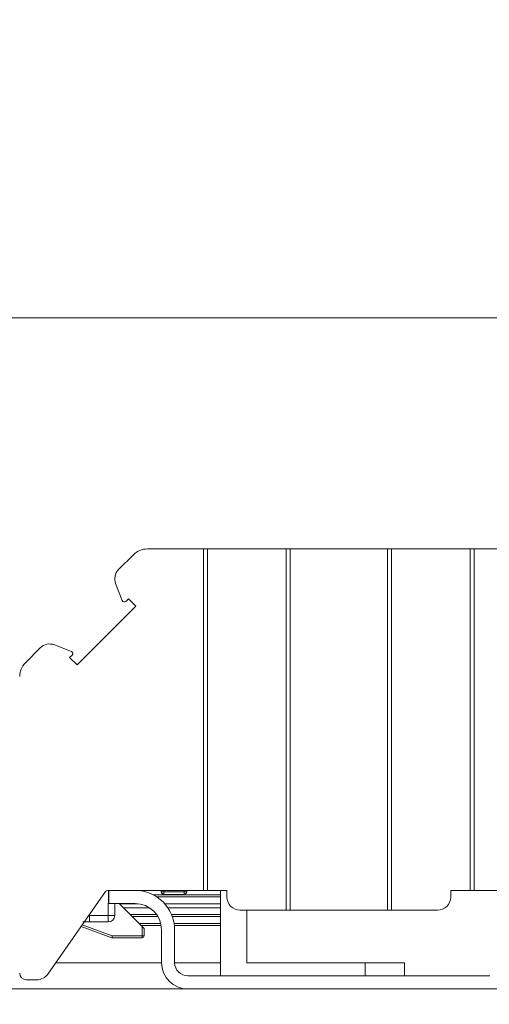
# Model space of a CAD drawing. Header units: millimetres. Extents: x 0 to 420, y 0 to 297.
# Tile 45 of 86: x 204.25 to 211.41, y 116.25 to 131.24. Entities that reach past the tile are written whole.
import ezdxf

# ---------------------------------------------------------------- set-up
doc = ezdxf.new("R2010")
doc.units = ezdxf.units.MM
doc.styles.add('SLDTEXTSTYLE0', font='TXT', dxfattribs={"width": 0.75})
doc.dimstyles.new('SLDDIMSTYLE0', dxfattribs={"dimtxt": 3.5, "dimasz": 3.302, "dimexe": 0, "dimexo": 0.0625, "dimgap": 0.875, "dimtad": 1, "dimlfac": 5, "dimrnd": 1e-09, "dimzin": 12, "dimdsep": 46, "dimtxsty": 'SLDTEXTSTYLE0', "dimsah": 1, "dimcen": 0.09, "dimadec": 0, "dimazin": 3, "dimtfac": 1, "dimtofl": 0, "dimtmove": 0, "dimatfit": 3, "dimfxl": 1, "dimfrac": 2, "dimtolj": 1, "dimtzin": 12, "dimarcsym": 0})

# ---------------------------------------------------------------- blocks, each defined once
blk = doc.blocks.new('_D_6')
at = {"color": 7, "linetype": 'Continuous', "lineweight": 0}
for p, q in [((193.805, 145.129), (294.681, 145.129)), ((293.681, 145.129), (293.681, 107.879)), ((259.915, 107.879), (294.681, 107.879))]:
    blk.add_line(p, q, dxfattribs=at)
for points in [[(293.681, 145.129), (293.173, 141.827), (294.189, 141.827)], [(293.681, 107.879), (294.189, 111.181), (293.173, 111.181)]]:
    blk.add_solid(points, dxfattribs=at)
at = {"color": 7, "linetype": 'Continuous', "lineweight": 0, "char_height": 3.5, "attachment_point": 1, "rotation": 90, "style": 'SLDTEXTSTYLE0'}
for s, insert in [('187', (289.116, 124.292)), ('%%p', (289.17, 120.958))]:
    blk.add_mtext(s, dxfattribs=dict(at, insert=insert))
blk = doc.blocks.new('_D_8')
at = {"color": 7, "linetype": 'Continuous', "lineweight": 0}
for p, q in [((195.115, 138.479), (282.681, 138.479)), ((281.681, 138.479), (281.681, 107.879)), ((259.915, 107.879), (282.681, 107.879))]:
    blk.add_line(p, q, dxfattribs=at)
for points in [[(281.681, 138.479), (281.173, 135.177), (282.189, 135.177)], [(281.681, 107.879), (282.189, 111.181), (281.173, 111.181)]]:
    blk.add_solid(points, dxfattribs=at)
at = {"color": 7, "linetype": 'Continuous', "lineweight": 0, "insert": (277.17, 119.3), "char_height": 3.5, "attachment_point": 1, "rotation": 90, "style": 'SLDTEXTSTYLE0'}
blk.add_mtext('153', dxfattribs=at)

msp = doc.modelspace()

# ---------------------------------------------------------------- linework, layer by layer
at = {"color": 7, "linetype": 'Continuous', "lineweight": 15}
for p, q in [((219.8055, 126.6993), (197.4954, 126.6993)), ((205.7604, 122.865), (205.9868, 123.0914)), ((206.1989, 123.1793), (207.0546, 123.1793)), ((207.0546, 117.9793), (207.0546, 123.1793)), ((207.1146, 123.1793), (207.0546, 123.1793)), ((207.1146, 117.9793), (207.1146, 123.1793)), ((207.1146, 123.1793), (208.3146, 123.1793)), ((208.3146, 123.1793), (208.3146, 117.6793)), ((208.3746, 123.1793), (208.3146, 123.1793)), ((208.3746, 123.1793), (208.3746, 117.6793)), ((208.3746, 123.1793), (209.8546, 123.1793)), ((209.8546, 117.6793), (209.8546, 123.1793)), ((209.9146, 123.1793), (209.8546, 123.1793)), ((209.9146, 117.6793), (209.9146, 123.1793)), ((209.9146, 123.1793), (211.1146, 123.1793)), ((211.1146, 123.1793), (211.1146, 117.9793)), ((211.1746, 123.1793), (211.1146, 123.1793)), ((211.1746, 123.1793), (211.1746, 117.9793)), ((211.1746, 123.1793), (212.0304, 123.1793)), ((205.816, 122.3927), (205.7154, 122.651)), ((205.9096, 122.4188), (205.8717, 122.381)), ((205.9096, 122.4188), (206.022, 122.3064)), ((205.1275, 121.4119), (206.022, 122.3064)), ((204.5689, 121.6735), (204.3425, 121.4471)), ((204.7829, 121.7185), (205.0412, 121.6179)), ((205.0529, 121.5622), (205.0151, 121.5243)), ((205.1275, 121.4119), (205.0151, 121.5243)), ((204.6821, 116.7046), (205.5627, 117.9622)), ((205.5955, 117.9793), (205.6146, 117.9793)), ((205.6146, 117.7793), (205.6146, 117.9793)), ((206.0146, 117.9793), (205.6146, 117.9793)), ((206.0146, 117.9793), (207.0546, 117.9793)), ((206.4106, 117.9586), (206.4102, 117.9793)), ((206.4506, 117.9586), (206.7587, 117.9586)), ((206.4506, 117.9586), (206.4506, 117.9193)), ((206.4506, 117.9193), (206.7587, 117.9193)), ((206.7587, 117.9586), (206.7587, 117.9193)), ((206.799, 117.9793), (206.7987, 117.9586)), ((207.0546, 117.9793), (207.1146, 117.9793)), ((207.1146, 117.9793), (207.4094, 117.9793)), ((207.3146, 117.9793), (207.3146, 116.6793)), ((207.4112, 117.8758), (207.4094, 117.9793)), ((210.8199, 117.9793), (210.8181, 117.8758)), ((211.1146, 117.9793), (210.8199, 117.9793)), ((211.1146, 117.9793), (211.1746, 117.9793)), ((211.1746, 117.9793), (212.2146, 117.9793)), ((206.0146, 117.7793), (205.6146, 117.7793)), ((205.7021, 117.5975), (205.7053, 117.7793)), ((205.7704, 117.7793), (206.1208, 117.4289)), ((205.3196, 117.5975), (205.6022, 117.5975)), ((205.6022, 117.4993), (205.6022, 117.5975)), ((208.3146, 117.6793), (207.6112, 117.6793)), ((207.7146, 116.8793), (207.7146, 117.6793)), ((208.3746, 117.6793), (208.3146, 117.6793)), ((208.3746, 117.6793), (209.8546, 117.6793)), ((209.9146, 117.6793), (209.8546, 117.6793)), ((210.6181, 117.6793), (209.9146, 117.6793)), ((205.6598, 117.2593), (205.1902, 117.4302)), ((205.6022, 117.4993), (205.3196, 117.4993)), ((206.1208, 117.4289), (206.1183, 117.2888)), ((206.1504, 117.3993), (206.1485, 117.2888)), ((205.6598, 117.2593), (206.1185, 117.2593)), ((205.6649, 117.2888), (206.1183, 117.2888)), ((206.4146, 116.8793), (206.4146, 117.3793)), ((206.6146, 116.8793), (206.6146, 117.3793)), ((204.8044, 116.8793), (206.4146, 116.8793)), ((206.6146, 116.8793), (207.3146, 116.8793)), ((209.5146, 116.8793), (207.7146, 116.8793)), ((210.1146, 116.8793), (209.5146, 116.8793)), ((210.1146, 116.6793), (210.1146, 116.8793)), ((211.4146, 116.6793), (206.8146, 116.6793)), ((204.5182, 116.6193), (204.3546, 116.6193)), ((126.1146, 116.4793), (252.1146, 116.4793))]:
    msp.add_line(p, q, dxfattribs=at)
at = {"color": 1, "linetype": 'Continuous', "lineweight": 15}
for p, q in [((205.6022, 117.5975), (205.6088, 117.9793)), ((206.2897, 117.9125), (207.3146, 117.9125)), ((207.3146, 117.882), (206.3421, 117.882)), ((206.4502, 117.9793), (206.4506, 117.9586)), ((206.759, 117.9793), (206.7587, 117.9586)), ((206.0493, 117.7778), (205.7719, 117.7778)), ((206.2293, 117.7168), (205.8329, 117.7168)), ((207.3146, 117.7778), (206.4632, 117.7778)), ((207.3146, 117.7168), (206.5107, 117.7168)), ((205.3193, 117.6146), (205.3196, 117.5975)), ((205.9372, 117.6125), (206.3396, 117.6125)), ((206.3594, 117.582), (205.9677, 117.582)), ((206.5674, 117.6125), (207.3146, 117.6125)), ((207.3146, 117.582), (206.5793, 117.582)), ((205.2077, 117.4552), (205.6649, 117.2888)), ((206.4021, 117.4785), (206.0712, 117.4785)), ((206.4091, 117.4458), (206.1039, 117.4458)), ((207.3146, 117.4785), (206.6064, 117.4785)), ((207.3146, 117.4458), (206.6109, 117.4458)), ((209.5146, 116.6793), (209.5146, 116.8793))]:
    msp.add_line(p, q, dxfattribs=at)
at = {"color": 7, "linetype": 'Continuous', "lineweight": 15}
for centre, radius, start, end in [((206.1989, 122.8793), 0.3, 90, 135), ((205.9018, 122.7236), 0.2, 135, 201.27667), ((205.8477, 122.405), 0.034, 201.27667, 315), ((204.7103, 121.5321), 0.2, 68.72333, 135), ((205.0289, 121.5862), 0.034, 315, 68.72333), ((204.5546, 121.235), 0.3, 135, 180), ((205.5955, 117.9393), 0.04, 90, 145), ((206.0146, 117.3793), 0.6, 0, 90), ((206.4506, 117.9593), 0.04, 181, 270), ((206.7587, 117.9593), 0.04, 270, 359), ((207.6112, 117.8793), 0.2, 181, 270), ((210.6181, 117.8793), 0.2, 270, 359), ((206.0146, 117.3793), 0.4, 0, 90), ((205.6022, 117.5993), 0.1, 270, 359), ((206.1185, 117.2893), 0.03, 270, 359), ((206.8146, 116.8793), 0.4, 180, 270), ((206.8146, 116.8793), 0.2, 180, 270), ((204.3546, 116.7193), 0.1, 180, 270), ((204.5182, 116.8193), 0.2, 270, 325)]:
    msp.add_arc(centre, radius, start, end, dxfattribs=at)
for points, knots in [([(206.4106, 117.9586), (206.4112, 117.9585), (206.4124, 117.9583), (206.4216, 117.9583), (206.4348, 117.9583), (206.4453, 117.9585), (206.4506, 117.9586)], [0, 0, 0, 0, 0.2499981, 0.49999, 0.7500031, 1, 1, 1, 1]), ([(206.7587, 117.9586), (206.7639, 117.9585), (206.7744, 117.9583), (206.7876, 117.9583), (206.7969, 117.9583), (206.7981, 117.9585), (206.7987, 117.9586)], [0, 0, 0, 0, 0.2499986, 0.4999934, 0.7500002, 1, 1, 1, 1]), ([(205.3196, 117.5975), (205.3196, 117.5846), (205.3196, 117.5587), (205.3196, 117.5263), (205.3196, 117.5037), (205.3196, 117.5007), (205.3196, 117.4993)], [0, 0, 0, 0, 0.2500004, 0.5000001, 0.7499994, 1, 1, 1, 1]), ([(205.6022, 117.5975), (205.6153, 117.5973), (205.6415, 117.5969), (205.6745, 117.5967), (205.6976, 117.5969), (205.7006, 117.5973), (205.7021, 117.5975)], [0, 0, 0, 0, 0.24999352, 0.49999563, 0.75000038, 1, 1, 1, 1]), ([(205.3196, 117.4993), (205.2943, 117.4993), (205.2575, 117.4993), (205.2259, 117.4993), (205.2162, 117.4993)], [0, 0, 0, 0, 0.6903832, 1, 1, 1, 1]), ([(205.2412, 117.503), (205.2528, 117.5027), (205.2785, 117.502), (205.305, 117.5015), (205.3196, 117.5012)], [0, 0, 0, 0, 0.4507269, 1, 1, 1, 1]), ([(206.1208, 117.4289), (206.1246, 117.4251), (206.132, 117.4177), (206.1403, 117.4094), (206.1455, 117.4042), (206.1484, 117.4013), (206.1501, 117.3996), (206.1503, 117.3994), (206.1504, 117.3993)], [0, 0, 0, 0, 0.2838906, 0.5501558, 0.6749768, 0.787256, 0.8931732, 1, 1, 1, 1]), ([(205.6649, 117.2888), (205.6645, 117.2863), (205.6637, 117.2817), (205.6626, 117.2753), (205.6618, 117.2699), (205.6608, 117.2645), (205.66, 117.2602), (205.6599, 117.2596), (205.6598, 117.2593)], [0, 0, 0, 0, 0.1562405, 0.3035459, 0.4419349, 0.5714396, 0.8030009, 1, 1, 1, 1]), ([(206.1183, 117.2888), (206.1223, 117.2887), (206.1302, 117.2886), (206.1401, 117.2885), (206.1471, 117.2886), (206.148, 117.2887), (206.1485, 117.2888)], [0, 0, 0, 0, 0.2500013, 0.4999972, 0.7499959, 1, 1, 1, 1]), ([(206.1183, 117.2888), (206.1183, 117.2849), (206.1183, 117.2771), (206.1184, 117.2674), (206.1184, 117.2606), (206.1185, 117.2597), (206.1185, 117.2593)], [0, 0, 0, 0, 0.24999802, 0.49999747, 0.74999473, 1, 1, 1, 1])]:
    msp.add_open_spline(points, degree=3, knots=knots, dxfattribs=at)

# ---------------------------------------------------------------- dimensions: what is measured, and where the dimension line sits
at = {"color": 7, "linetype": 'Continuous', "lineweight": 0}
dim = msp.add_linear_dim(base=(293.6813, 107.8793), p1=(192.8048, 145.1289), p2=(258.9146, 107.8793), angle=90, text='%%p<>', dimstyle='SLDDIMSTYLE0', dxfattribs=at)
dim.commit()
dim.dimension.update_dxf_attribs({"geometry": '_D_6', "text_midpoint": (293.6813, 126.5041), "dimtype": 160})
dim = msp.add_linear_dim(base=(281.6813, 107.8793), p1=(194.1146, 138.4793), p2=(258.9146, 107.8793), angle=90, dimstyle='SLDDIMSTYLE0', dxfattribs=at)
dim.commit()
dim.dimension.update_dxf_attribs({"geometry": '_D_8', "text_midpoint": (281.6813, 123.1793), "dimtype": 160})

doc.saveas('drawing.dxf')
